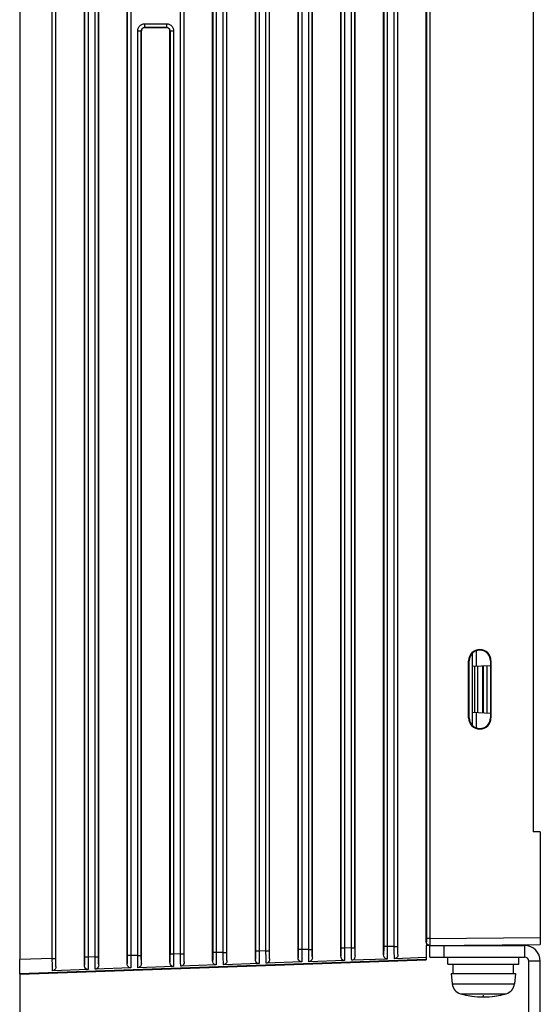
# Model space of a CAD drawing. Extents: x 35 to 410, y 33 to 287.
# Tile 33 of 65: x 168 to 192, y 147 to 193. Entities that reach past the tile are written whole.
import ezdxf

# ---------------------------------------------------------------- set-up
doc = ezdxf.new("R2010")
doc.units = 0
doc.header["$LTSCALE"] = 23.1
doc.linetypes.add('HIDDEN', pattern=[0.2, 0.1, -0.1])
for name, color, linetype in [('ALL_AXIS', 7, 'CONTINUOUS'), ('ALL_CURVE', 7, 'CONTINUOUS'), ('ALL_FEATURES', 7, 'CONTINUOUS'), ('DEFAULT_2', 8, 'HIDDEN')]:
    doc.layers.add(name, color=color, linetype=linetype)

msp = doc.modelspace()

# ---------------------------------------------------------------- linework, layer by layer
at = {"layer": 'ALL_AXIS', "color": 7, "linetype": 'CONTINUOUS'}
for p, q in [((188.836, 150.008), (188.836, 149.992)), ((190.33, 150.021), (190.33, 149.992)), ((187.916, 149.125), (187.916, 149.458)), ((191.25, 149.125), (191.25, 149.458)), ((187.917, 149.125), (191.249, 149.125)), ((188.166, 148.692), (188.166, 149.125)), ((191, 148.692), (191, 149.125)), ((188.083, 148.692), (191.083, 148.692)), ((188.083, 148.692), (188.125, 148.204)), ((191.083, 148.692), (191.04, 148.204))]:
    msp.add_line(p, q, dxfattribs=at)
at = {"layer": 'ALL_AXIS', "color": 9, "linetype": 'CONTINUOUS'}
for p, q in [((188.125, 148.204), (191.04, 148.204)), ((188.514, 147.737), (190.651, 147.737))]:
    msp.add_line(p, q, dxfattribs=at)
at = {"layer": 'ALL_AXIS', "color": 7, "linetype": 'CONTINUOUS'}
for centre, radius, start, end in [((188.657, 148.251), 0.533, 185, 254.506), ((190.509, 148.251), 0.533, 285.494, 355), ((189.583, 151.592), 4, 254.506, 285.494)]:
    msp.add_arc(centre, radius, start, end, dxfattribs=at)
at = {"layer": 'ALL_CURVE', "color": 40, "linetype": 'CONTINUOUS'}
msp.add_line((189.583, 147.676), (189.583, 147.592), dxfattribs=at)
msp.add_arc((189.583, 151.592), 4, 258.2193, 281.7807, dxfattribs=at)
at = {"layer": 'ALL_FEATURES', "color": 7, "linetype": 'CONTINUOUS'}
for p, q in [((170.916, 149.077), (170.916, 224.701)), ((171.583, 149.088), (171.583, 224.701)), ((172.916, 149.147), (172.916, 224.701)), ((175.583, 149.228), (175.583, 224.701)), ((176.916, 149.286), (176.916, 224.701)), ((177.583, 149.298), (177.583, 224.701)), ((178.916, 149.356), (178.916, 224.701)), ((179.583, 149.368), (179.583, 224.701)), ((180.916, 149.426), (180.916, 224.701)), ((181.583, 149.438), (181.583, 224.701)), ((182.916, 149.496), (182.916, 224.701)), ((183.583, 149.507), (183.583, 224.701)), ((184.916, 149.566), (184.916, 224.701)), ((185.583, 149.577), (185.583, 224.701)), ((186.916, 150.166), (186.916, 224.701)), ((191.916, 222.658), (191.916, 155.325)), ((167.887, 220.328), (167.887, 149.342)), ((169.583, 149.019), (169.583, 220.331)), ((173.583, 149.158), (173.583, 192.825)), ((173.749, 192.992), (174.75, 192.992)), ((174.916, 149.216), (174.916, 192.825)), ((189.083, 160.293), (189.083, 163.69)), ((188.89, 160.658), (188.89, 163.325)), ((188.919, 160.658), (188.919, 163.325)), ((189.914, 163.325), (189.914, 160.658)), ((189.942, 163.325), (189.942, 160.658)), ((189.083, 163.071), (189.914, 163.115)), ((189.583, 163.097), (189.583, 160.886)), ((189.75, 163.106), (189.75, 160.877)), ((189.914, 160.869), (189.083, 160.912)), ((192.25, 155.316), (191.916, 155.325)), ((192.25, 155.316), (192.25, 150.038)), ((186.916, 149.992), (192.25, 150.038)), ((187.084, 149.999), (186.916, 149.997)), ((186.916, 149.997), (186.916, 149.322)), ((187.083, 149.458), (187.083, 149.992)), ((187.75, 149.458), (187.75, 149.992)), ((186.916, 149.429), (185.423, 149.377)), ((187.083, 149.458), (191.516, 149.458)), ((167.916, 148.658), (186.916, 149.322)), ((173.086, 148.946), (171.423, 148.888)), ((175.086, 149.016), (173.423, 148.958)), ((177.086, 149.085), (175.423, 149.027)), ((179.086, 149.155), (177.423, 149.097)), ((181.086, 149.225), (179.423, 149.167)), ((183.086, 149.295), (181.423, 149.237)), ((185.086, 149.365), (183.423, 149.307)), ((191.716, 143.658), (191.716, 149.258)), ((167.916, 148.658), (167.899, 148.675)), ((167.916, 143.658), (167.916, 148.658)), ((171.086, 148.876), (169.423, 148.818))]:
    msp.add_line(p, q, dxfattribs=at)
at = {"layer": 'ALL_FEATURES', "color": 9, "linetype": 'CONTINUOUS'}
for p, q in [((170.921, 224.325), (170.921, 149.454)), ((171.087, 224.325), (171.087, 149.454)), ((171.412, 149.465), (171.412, 224.325)), ((171.578, 149.465), (171.578, 224.325)), ((172.921, 224.325), (172.921, 149.524)), ((173.087, 224.325), (173.087, 149.524)), ((175.412, 149.605), (175.412, 224.325)), ((175.578, 149.605), (175.578, 224.325)), ((176.921, 224.325), (176.921, 149.663)), ((177.087, 224.325), (177.087, 149.663)), ((177.412, 149.675), (177.412, 224.325)), ((177.578, 149.675), (177.578, 224.325)), ((178.921, 224.325), (178.921, 149.733)), ((179.087, 224.325), (179.087, 149.733)), ((179.412, 149.744), (179.412, 224.325)), ((179.578, 149.744), (179.578, 224.325)), ((180.921, 224.325), (180.921, 149.803)), ((181.087, 224.325), (181.087, 149.803)), ((181.412, 149.814), (181.412, 224.325)), ((181.578, 149.814), (181.578, 224.325)), ((182.921, 224.325), (182.921, 149.873)), ((183.087, 224.325), (183.087, 149.873)), ((183.412, 149.884), (183.412, 224.325)), ((183.578, 149.884), (183.578, 224.325)), ((184.921, 224.325), (184.921, 149.943)), ((185.087, 224.325), (185.087, 149.943)), ((185.412, 149.954), (185.412, 224.325)), ((185.578, 149.954), (185.578, 224.325)), ((186.921, 224.325), (186.921, 150.332)), ((187.087, 224.325), (187.087, 150.332)), ((169.412, 149.395), (169.412, 220.495)), ((169.578, 149.395), (169.578, 220.328)), ((173.412, 149.535), (173.412, 192.83)), ((173.412, 192.83), (173.578, 192.83)), ((173.578, 149.535), (173.578, 192.83)), ((173.578, 192.83), (173.583, 192.825)), ((173.745, 192.996), (173.745, 193.163)), ((173.745, 193.163), (174.754, 193.163)), ((173.745, 192.996), (174.754, 192.996)), ((173.745, 192.996), (173.749, 192.992)), ((174.75, 192.992), (174.754, 192.996)), ((174.754, 193.163), (174.754, 192.996)), ((174.916, 192.825), (174.921, 192.83)), ((174.921, 192.83), (174.921, 149.593)), ((174.921, 192.83), (175.087, 192.83)), ((175.087, 192.83), (175.087, 149.593)), ((189.241, 163.787), (189.241, 163.079)), ((188.89, 163.325), (188.919, 163.325)), ((189.942, 163.325), (189.914, 163.325)), ((189.18, 160.907), (189.18, 163.076)), ((189.318, 163.083), (189.318, 160.9)), ((189.548, 163.095), (189.548, 160.888)), ((188.919, 160.658), (188.89, 160.658)), ((189.241, 160.904), (189.241, 160.196)), ((189.914, 160.658), (189.942, 160.658)), ((187.087, 150.332), (186.921, 150.332)), ((187.087, 150.332), (192.25, 150.377)), ((183.087, 149.873), (182.921, 149.873)), ((183.412, 149.884), (183.087, 149.873)), ((183.412, 149.884), (183.578, 149.884)), ((185.087, 149.943), (184.921, 149.943)), ((185.412, 149.954), (185.087, 149.943)), ((185.412, 149.954), (185.578, 149.954)), ((186.916, 150.166), (186.916, 150.166)), ((187.084, 149.999), (192.25, 150.044)), ((187.084, 149.999), (187.084, 149.999)), ((191.516, 149.992), (191.516, 149.458)), ((169.412, 149.395), (167.887, 149.342)), ((169.412, 149.395), (169.578, 149.395)), ((171.087, 149.454), (170.921, 149.454)), ((171.412, 149.465), (171.087, 149.454)), ((171.412, 149.465), (171.578, 149.465)), ((173.087, 149.524), (172.921, 149.524)), ((173.412, 149.535), (173.087, 149.524)), ((173.412, 149.535), (173.578, 149.535)), ((175.087, 149.593), (174.921, 149.593)), ((175.412, 149.605), (175.087, 149.593)), ((175.412, 149.605), (175.578, 149.605)), ((177.087, 149.663), (176.921, 149.663)), ((177.412, 149.675), (177.087, 149.663)), ((177.412, 149.675), (177.578, 149.675)), ((179.087, 149.733), (178.921, 149.733)), ((179.412, 149.744), (179.087, 149.733)), ((179.412, 149.744), (179.578, 149.744)), ((181.087, 149.803), (180.921, 149.803)), ((181.412, 149.814), (181.087, 149.803)), ((181.412, 149.814), (181.578, 149.814)), ((186.916, 149.339), (167.899, 148.675)), ((192.25, 149.258), (191.716, 149.258))]:
    msp.add_line(p, q, dxfattribs=at)
at = {"layer": 'ALL_FEATURES', "color": 3, "linetype": 'CONTINUOUS'}
for p, q in [((187.083, 149.992), (191.516, 149.992)), ((192.25, 143.658), (192.25, 149.258))]:
    msp.add_line(p, q, dxfattribs=at)
at = {"layer": 'ALL_FEATURES', "color": 9, "linetype": 'CONTINUOUS'}
for points in [[(173.412, 192.83), (173.42, 192.904), (173.445, 192.974), (173.485, 193.037), (173.537, 193.09), (173.6, 193.13), (173.671, 193.154), (173.745, 193.163)], [(173.578, 192.83), (173.583, 192.867), (173.595, 192.902), (173.615, 192.934), (173.641, 192.96), (173.673, 192.98), (173.708, 192.992), (173.745, 192.996)], [(174.754, 193.163), (174.828, 193.154), (174.899, 193.13), (174.962, 193.09), (175.015, 193.037), (175.054, 192.974), (175.079, 192.904), (175.087, 192.83)], [(174.754, 192.996), (174.791, 192.992), (174.826, 192.98), (174.858, 192.96), (174.884, 192.934), (174.904, 192.902), (174.916, 192.867), (174.921, 192.83)], [(186.921, 150.332), (186.921, 150.296), (186.92, 150.262), (186.92, 150.231), (186.919, 150.205), (186.918, 150.185), (186.917, 150.171), (186.916, 150.166)], [(187.087, 150.332), (187.087, 150.26), (187.087, 150.192), (187.087, 150.13), (187.087, 150.078), (187.086, 150.037), (187.085, 150.01), (187.084, 149.999)], [(182.921, 149.873), (182.92, 149.787), (182.92, 149.705), (182.919, 149.628), (182.918, 149.557), (182.916, 149.496)], [(183.087, 149.873), (183.088, 149.757), (183.088, 149.645), (183.088, 149.54), (183.088, 149.445), (183.087, 149.362), (183.086, 149.295)], [(183.423, 149.307), (183.421, 149.373), (183.419, 149.454), (183.416, 149.548), (183.415, 149.653), (183.413, 149.766), (183.412, 149.884)], [(183.583, 149.507), (183.581, 149.568), (183.58, 149.637), (183.579, 149.715), (183.579, 149.798), (183.578, 149.884)], [(184.921, 149.943), (184.92, 149.857), (184.92, 149.775), (184.919, 149.698), (184.918, 149.627), (184.916, 149.566)], [(185.087, 149.943), (185.088, 149.826), (185.088, 149.715), (185.088, 149.61), (185.088, 149.515), (185.087, 149.432), (185.086, 149.365)], [(185.423, 149.377), (185.421, 149.443), (185.419, 149.524), (185.416, 149.618), (185.415, 149.723), (185.413, 149.836), (185.412, 149.954)], [(185.583, 149.577), (185.581, 149.638), (185.58, 149.707), (185.579, 149.785), (185.579, 149.868), (185.578, 149.954)], [(187.084, 149.999), (187.033, 150.007), (186.986, 150.03), (186.949, 150.067), (186.925, 150.114), (186.916, 150.166)], [(169.423, 148.818), (169.421, 148.884), (169.419, 148.965), (169.416, 149.059), (169.415, 149.164), (169.413, 149.277), (169.412, 149.395)], [(169.583, 149.019), (169.581, 149.079), (169.58, 149.149), (169.579, 149.226), (169.579, 149.309), (169.578, 149.395)], [(170.921, 149.454), (170.92, 149.368), (170.92, 149.286), (170.919, 149.209), (170.918, 149.138), (170.916, 149.077)], [(171.087, 149.454), (171.088, 149.337), (171.088, 149.226), (171.088, 149.121), (171.088, 149.026), (171.087, 148.943), (171.086, 148.876)], [(171.423, 148.888), (171.421, 148.954), (171.419, 149.035), (171.416, 149.129), (171.415, 149.234), (171.413, 149.347), (171.412, 149.465)], [(171.583, 149.088), (171.581, 149.149), (171.58, 149.218), (171.579, 149.296), (171.579, 149.379), (171.578, 149.465)], [(172.921, 149.524), (172.92, 149.438), (172.92, 149.356), (172.919, 149.279), (172.918, 149.208), (172.916, 149.147)], [(173.087, 149.524), (173.088, 149.407), (173.088, 149.296), (173.088, 149.191), (173.088, 149.096), (173.087, 149.013), (173.086, 148.946)], [(173.423, 148.958), (173.421, 149.024), (173.419, 149.105), (173.416, 149.199), (173.415, 149.304), (173.413, 149.417), (173.412, 149.535)], [(173.583, 149.158), (173.581, 149.219), (173.58, 149.288), (173.579, 149.366), (173.579, 149.449), (173.578, 149.535)], [(174.921, 149.593), (174.92, 149.508), (174.92, 149.426), (174.919, 149.349), (174.918, 149.278), (174.916, 149.216)], [(175.087, 149.593), (175.088, 149.477), (175.088, 149.366), (175.088, 149.261), (175.088, 149.165), (175.087, 149.083), (175.086, 149.016)], [(175.423, 149.027), (175.421, 149.093), (175.419, 149.174), (175.416, 149.268), (175.415, 149.374), (175.413, 149.487), (175.412, 149.605)], [(175.583, 149.228), (175.581, 149.288), (175.58, 149.358), (175.579, 149.435), (175.579, 149.518), (175.578, 149.605)], [(176.921, 149.663), (176.92, 149.578), (176.92, 149.496), (176.919, 149.418), (176.918, 149.348), (176.916, 149.286)], [(177.087, 149.663), (177.088, 149.547), (177.088, 149.435), (177.088, 149.331), (177.088, 149.235), (177.087, 149.153), (177.086, 149.085)], [(177.423, 149.097), (177.421, 149.163), (177.419, 149.244), (177.416, 149.338), (177.415, 149.444), (177.413, 149.557), (177.412, 149.675)], [(177.583, 149.298), (177.581, 149.358), (177.58, 149.428), (177.579, 149.505), (177.579, 149.588), (177.578, 149.675)], [(178.921, 149.733), (178.92, 149.648), (178.92, 149.566), (178.919, 149.488), (178.918, 149.418), (178.916, 149.356)], [(179.087, 149.733), (179.088, 149.617), (179.088, 149.505), (179.088, 149.4), (179.088, 149.305), (179.087, 149.223), (179.086, 149.155)], [(179.423, 149.167), (179.421, 149.233), (179.419, 149.314), (179.416, 149.408), (179.415, 149.513), (179.413, 149.627), (179.412, 149.744)], [(179.583, 149.368), (179.581, 149.428), (179.58, 149.498), (179.579, 149.575), (179.579, 149.658), (179.578, 149.744)], [(180.921, 149.803), (180.92, 149.717), (180.92, 149.635), (180.919, 149.558), (180.918, 149.488), (180.916, 149.426)], [(181.087, 149.803), (181.088, 149.687), (181.088, 149.575), (181.088, 149.47), (181.088, 149.375), (181.087, 149.292), (181.086, 149.225)], [(181.423, 149.237), (181.421, 149.303), (181.419, 149.384), (181.416, 149.478), (181.415, 149.583), (181.413, 149.697), (181.412, 149.814)], [(181.583, 149.438), (181.581, 149.498), (181.58, 149.568), (181.579, 149.645), (181.579, 149.728), (181.578, 149.814)]]:
    msp.add_lwpolyline(points, dxfattribs=at)
at = {"layer": 'ALL_FEATURES', "color": 7, "linetype": 'CONTINUOUS'}
for points in [[(173.749, 192.992), (173.706, 192.986), (173.666, 192.969), (173.632, 192.943), (173.605, 192.908), (173.589, 192.868), (173.583, 192.825)], [(174.916, 192.825), (174.911, 192.868), (174.894, 192.908), (174.867, 192.943), (174.833, 192.969), (174.793, 192.986), (174.75, 192.992)], [(189.914, 163.325), (189.902, 163.435), (189.865, 163.54), (189.806, 163.634), (189.728, 163.713), (189.633, 163.773), (189.529, 163.81), (189.417, 163.822), (189.306, 163.81), (189.202, 163.773), (189.107, 163.714), (189.028, 163.635), (188.969, 163.541), (188.932, 163.435), (188.919, 163.325)], [(188.919, 160.658), (188.931, 160.549), (188.968, 160.443), (189.027, 160.349), (189.106, 160.27), (189.2, 160.21), (189.305, 160.174), (189.416, 160.161), (189.527, 160.173), (189.632, 160.21), (189.727, 160.269), (189.806, 160.348), (189.865, 160.442), (189.902, 160.548), (189.914, 160.658)], [(187.084, 149.999), (187.041, 150.004), (187, 150.021), (186.966, 150.047), (186.939, 150.082), (186.922, 150.122), (186.916, 150.166)], [(181.086, 149.225), (181.045, 149.229), (181.006, 149.245), (180.971, 149.274), (180.942, 149.314), (180.923, 149.365), (180.916, 149.426)], [(181.583, 149.438), (181.577, 149.38), (181.56, 149.331), (181.534, 149.292), (181.501, 149.262), (181.463, 149.244), (181.423, 149.237)], [(183.086, 149.295), (183.045, 149.299), (183.006, 149.315), (182.971, 149.344), (182.942, 149.384), (182.923, 149.435), (182.916, 149.496)], [(183.583, 149.507), (183.577, 149.45), (183.56, 149.401), (183.534, 149.362), (183.501, 149.332), (183.463, 149.314), (183.423, 149.307)], [(185.086, 149.365), (185.045, 149.369), (185.006, 149.385), (184.971, 149.413), (184.942, 149.454), (184.923, 149.505), (184.916, 149.566)], [(185.583, 149.577), (185.577, 149.52), (185.56, 149.471), (185.534, 149.432), (185.501, 149.402), (185.463, 149.384), (185.423, 149.377)], [(167.899, 148.675), (167.896, 148.69), (167.894, 148.729), (167.892, 148.792), (167.89, 148.874), (167.889, 148.975), (167.888, 149.089), (167.887, 149.213), (167.887, 149.342)], [(169.583, 149.019), (169.577, 148.961), (169.56, 148.912), (169.534, 148.873), (169.501, 148.843), (169.463, 148.825), (169.423, 148.818)], [(171.086, 148.876), (171.045, 148.88), (171.006, 148.896), (170.971, 148.924), (170.942, 148.965), (170.923, 149.016), (170.916, 149.077)], [(171.583, 149.088), (171.577, 149.031), (171.56, 148.982), (171.534, 148.943), (171.501, 148.913), (171.463, 148.895), (171.423, 148.888)], [(173.086, 148.946), (173.045, 148.95), (173.006, 148.966), (172.971, 148.994), (172.942, 149.035), (172.923, 149.086), (172.916, 149.147)], [(173.583, 149.158), (173.577, 149.101), (173.56, 149.051), (173.534, 149.013), (173.501, 148.983), (173.463, 148.965), (173.423, 148.958)], [(175.086, 149.016), (175.045, 149.02), (175.006, 149.036), (174.971, 149.064), (174.942, 149.105), (174.923, 149.156), (174.916, 149.216)], [(175.583, 149.228), (175.577, 149.171), (175.56, 149.121), (175.534, 149.082), (175.501, 149.053), (175.463, 149.034), (175.423, 149.027)], [(177.086, 149.085), (177.045, 149.09), (177.006, 149.106), (176.971, 149.134), (176.942, 149.175), (176.923, 149.226), (176.916, 149.286)], [(177.583, 149.298), (177.577, 149.24), (177.56, 149.191), (177.534, 149.152), (177.501, 149.123), (177.463, 149.104), (177.423, 149.097)], [(179.086, 149.155), (179.045, 149.16), (179.006, 149.176), (178.971, 149.204), (178.942, 149.245), (178.923, 149.296), (178.916, 149.356)], [(179.583, 149.368), (179.577, 149.31), (179.56, 149.261), (179.534, 149.222), (179.501, 149.193), (179.463, 149.174), (179.423, 149.167)]]:
    msp.add_lwpolyline(points, dxfattribs=at)
for centre, radius, start, end in [((189.416, 163.325), 0.526, 0, 180), ((189.416, 160.658), 0.526, 180, 360), ((191.516, 149.258), 0.2, 0, 90)]:
    msp.add_arc(centre, radius, start, end, dxfattribs=at)
at = {"layer": 'ALL_FEATURES', "color": 3, "linetype": 'CONTINUOUS'}
msp.add_arc((191.516, 149.258), 0.733, 0, 90, dxfattribs=at)
at = {"layer": 'DEFAULT_2', "color": 8, "linetype": 'HIDDEN'}
for p, q in [((188.75, 150.008), (188.75, 149.992)), ((190.416, 150.022), (190.416, 149.992))]:
    msp.add_line(p, q, dxfattribs=at)

doc.saveas('drawing.dxf')
